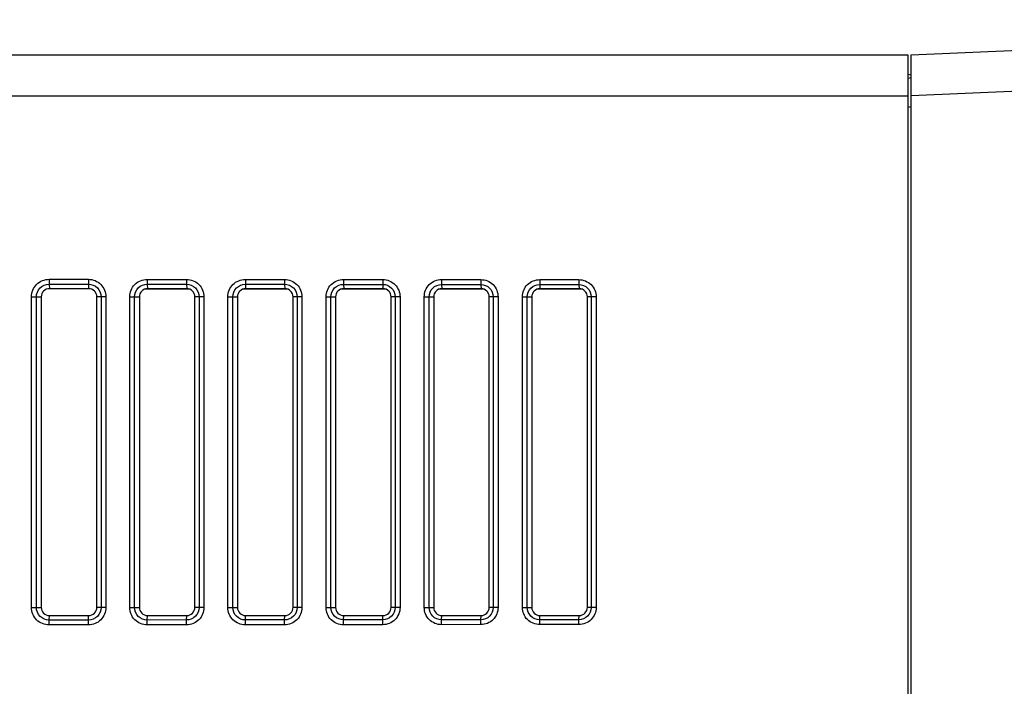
# Model space of a CAD drawing. Header units: millimetres. Extents: x 66 to 1727, y -68 to 939.
# Tile 69 of 72: x 622 to 682, y 710 to 751. Entities that reach past the tile are written whole.
import ezdxf

# ---------------------------------------------------------------- set-up
doc = ezdxf.new("R2010")
doc.units = ezdxf.units.MM
doc.header["$LTSCALE"] = 65.395
doc.header["$PDMODE"] = 3
doc.header["$PDSIZE"] = 0.3
doc.layers.get('0').update_dxf_attribs({"linetype": 'CONTINUOUS'})
doc.layers.get('Defpoints').update_dxf_attribs({"linetype": 'CONTINUOUS'})
doc.layers.add('07_ALL_FEATURES', color=7, linetype='CONTINUOUS')
doc.layers.add('DIM', color=7, linetype='CONTINUOUS')
doc.styles.get("Standard").update_dxf_attribs({"font": 'arial.ttf'})
doc.dimstyles.get("Standard").update_dxf_attribs({"dimtxt": 3, "dimasz": 2.5, "dimexe": 1, "dimexo": 1, "dimtad": 1, "dimzin": 0, "dimdsep": 46, "dimtxsty": 'Standard', "dimblk": '_FILLED', "dimblk1": '_FILLED', "dimblk2": '_FILLED', "dimcen": 0.09, "dimazin": 0, "dimtol": 1, "dimtp": 0.01, "dimtm": 0.01, "dimtfac": 1, "dimtofl": 0, "dimtmove": 0, "dimatfit": 3, "dimldrblk": '_FILLED', "dimfxl": 1, "dimtolj": 1, "dimtzin": 0, "dimarcsym": 0})

# ---------------------------------------------------------------- blocks, each defined once
blk = doc.blocks.new('_FILLED')
at = {"color": 0, "linetype": 'ByBlock'}
blk.add_solid([(0, 0), (-1, 0.2), (-1, -0.2)], dxfattribs=at)
blk = doc.blocks.new('*D5')
at = {"layer": 'Defpoints', "color": 0, "transparency": 16777216}
for p in [(781.311, 823.128), (781.311, 767.518), (556.311, 514.563)]:
    blk.add_point(p, dxfattribs=at)
at = {"layer": 'DIM', "color": 7, "lineweight": -2, "transparency": 16777216}
for p, q in [((556.311, 515.563), (556.311, 824.128)), ((781.311, 768.518), (781.311, 824.128)), ((558.811, 823.128), (778.811, 823.128))]:
    blk.add_line(p, q, dxfattribs=at)
at = {"layer": 'DIM', "color": 7, "lineweight": -2, "transparency": 16777216, "xscale": 2.5, "yscale": 2.5, "zscale": 2.5, "rotation": 180}
blk.add_blockref('_FILLED', (556.311, 823.128), dxfattribs=at)
at = {"layer": 'DIM', "color": 7, "lineweight": -2, "transparency": 16777216, "xscale": 2.5, "yscale": 2.5, "zscale": 2.5}
blk.add_blockref('_FILLED', (781.311, 823.128), dxfattribs=at)
at = {"layer": 'DIM', "color": 0, "transparency": 16777216, "insert": (664.677, 829.628), "char_height": 3, "attachment_point": 5}
blk.add_mtext('\\A1;{\\H3.3333x;D}', dxfattribs=at)

msp = doc.modelspace()

# ---------------------------------------------------------------- linework, layer by layer
at = {"layer": '07_ALL_FEATURES', "color": 7, "linetype": 'Continuous'}
for p, q in [((676.511, 749.018), (686.311, 749.446)), ((562.811, 749.018), (676.311, 749.018)), ((676.311, 749.018), (676.311, 387.018)), ((676.511, 387.018), (676.511, 749.018)), ((676.511, 747.778), (676.311, 747.818)), ((676.511, 747.618), (676.311, 747.585)), ((686.611, 746.957), (676.511, 746.516)), ((562.011, 746.518), (676.311, 746.518)), ((676.511, 745.842), (676.311, 745.809)), ((623.792, 735.293), (623.792, 734.995)), ((623.792, 735.293), (626.192, 735.292)), ((626.192, 735.292), (626.192, 734.993)), ((629.793, 735.289), (629.792, 734.991)), ((629.793, 735.289), (632.193, 735.287)), ((632.193, 735.287), (632.193, 734.989)), ((635.793, 735.285), (635.793, 734.986)), ((635.793, 735.285), (638.193, 735.283)), ((638.193, 735.283), (638.193, 734.984)), ((641.793, 735.28), (641.793, 734.982)), ((641.793, 735.28), (644.193, 735.278)), ((644.193, 735.278), (644.193, 734.98)), ((647.793, 735.276), (647.793, 734.977)), ((647.793, 735.276), (650.194, 735.274)), ((650.194, 735.274), (650.193, 734.976)), ((653.794, 735.271), (653.794, 734.973)), ((653.794, 735.271), (656.194, 735.27)), ((656.194, 735.27), (656.194, 734.971)), ((623.792, 734.995), (623.811, 734.718)), ((623.792, 734.995), (626.192, 734.993)), ((626.211, 734.718), (623.811, 734.718)), ((626.192, 734.993), (626.211, 734.718)), ((632.395, 734.678), (629.626, 734.678)), ((629.792, 734.991), (629.811, 734.718)), ((629.792, 734.991), (632.193, 734.989)), ((632.211, 734.718), (629.811, 734.718)), ((632.193, 734.989), (632.211, 734.718)), ((638.395, 734.678), (635.626, 734.678)), ((635.793, 734.986), (635.811, 734.718)), ((635.793, 734.986), (638.193, 734.984)), ((638.211, 734.718), (635.811, 734.718)), ((638.193, 734.984), (638.211, 734.718)), ((644.395, 734.678), (641.626, 734.678)), ((641.793, 734.982), (641.811, 734.718)), ((641.793, 734.982), (644.193, 734.98)), ((644.211, 734.718), (641.811, 734.718)), ((644.193, 734.98), (644.211, 734.718)), ((650.395, 734.678), (647.626, 734.678)), ((647.793, 734.977), (647.811, 734.718)), ((647.793, 734.977), (650.193, 734.976)), ((650.211, 734.718), (647.811, 734.718)), ((650.193, 734.976), (650.211, 734.718)), ((656.395, 734.678), (653.626, 734.678)), ((653.794, 734.973), (653.811, 734.718)), ((653.794, 734.973), (656.194, 734.971)), ((656.211, 734.718), (653.811, 734.718)), ((656.194, 734.971), (656.211, 734.718)), ((622.716, 715.218), (622.716, 734.218)), ((622.716, 734.218), (623.311, 734.218)), ((623.014, 715.218), (623.014, 734.218)), ((623.311, 734.218), (623.311, 715.218)), ((626.711, 715.218), (626.711, 734.218)), ((627.265, 734.218), (626.711, 734.218)), ((626.967, 734.218), (626.967, 715.218)), ((627.265, 734.218), (627.265, 715.218)), ((628.721, 715.218), (628.721, 734.218)), ((628.721, 734.218), (629.311, 734.218)), ((629.019, 715.218), (629.019, 734.218)), ((629.311, 734.218), (629.311, 715.218)), ((632.711, 715.218), (632.711, 734.218)), ((633.261, 734.218), (632.711, 734.218)), ((632.963, 734.218), (632.963, 715.218)), ((633.261, 734.218), (633.261, 715.218)), ((634.725, 715.218), (634.725, 734.218)), ((634.725, 734.218), (635.311, 734.218)), ((635.024, 715.218), (635.024, 734.218)), ((635.311, 734.218), (635.311, 715.218)), ((638.711, 715.218), (638.711, 734.218)), ((639.257, 734.218), (638.711, 734.218)), ((638.959, 734.218), (638.959, 715.218)), ((639.257, 734.218), (639.257, 715.218)), ((640.73, 715.218), (640.73, 734.218)), ((640.73, 734.218), (641.311, 734.218)), ((641.028, 715.218), (641.028, 734.218)), ((641.311, 734.218), (641.311, 715.218)), ((644.711, 715.218), (644.711, 734.218)), ((645.253, 734.218), (644.711, 734.218)), ((644.954, 734.218), (644.954, 715.218)), ((645.253, 734.218), (645.253, 715.218)), ((646.735, 715.218), (646.735, 734.218)), ((646.735, 734.218), (647.311, 734.218)), ((647.033, 715.218), (647.033, 734.218)), ((647.311, 734.218), (647.311, 715.218)), ((650.711, 715.218), (650.711, 734.218)), ((651.249, 734.218), (650.711, 734.218)), ((650.95, 734.218), (650.95, 715.218)), ((651.249, 734.218), (651.249, 715.218)), ((652.74, 715.218), (652.74, 734.218)), ((652.74, 734.218), (653.311, 734.218)), ((653.038, 715.218), (653.038, 734.218)), ((653.311, 734.218), (653.311, 715.218)), ((656.711, 715.218), (656.711, 734.218)), ((657.245, 734.218), (656.711, 734.218)), ((656.946, 734.218), (656.946, 715.218)), ((657.245, 734.218), (657.245, 715.218)), ((622.716, 715.218), (623.311, 715.218)), ((627.265, 715.218), (626.711, 715.218)), ((628.721, 715.218), (629.311, 715.218)), ((633.261, 715.218), (632.711, 715.218)), ((634.725, 715.218), (635.311, 715.218)), ((639.257, 715.218), (638.711, 715.218)), ((640.73, 715.218), (641.311, 715.218)), ((645.253, 715.218), (644.711, 715.218)), ((646.735, 715.218), (647.311, 715.218)), ((651.249, 715.218), (650.711, 715.218)), ((652.74, 715.218), (653.311, 715.218)), ((657.245, 715.218), (656.711, 715.218)), ((623.792, 714.441), (623.811, 714.718)), ((626.192, 714.443), (623.792, 714.441)), ((623.792, 714.142), (623.792, 714.441)), ((623.811, 714.718), (626.211, 714.718)), ((626.192, 714.443), (626.211, 714.718)), ((626.192, 714.144), (626.192, 714.443)), ((629.792, 714.445), (629.811, 714.718)), ((632.193, 714.447), (629.792, 714.445)), ((629.793, 714.147), (629.792, 714.445)), ((629.811, 714.718), (632.211, 714.718)), ((632.193, 714.447), (632.211, 714.718)), ((632.193, 714.149), (632.193, 714.447)), ((635.793, 714.45), (635.811, 714.718)), ((638.193, 714.451), (635.793, 714.45)), ((635.793, 714.151), (635.793, 714.45)), ((635.811, 714.718), (638.211, 714.718)), ((638.193, 714.451), (638.211, 714.718)), ((638.193, 714.153), (638.193, 714.451)), ((641.793, 714.454), (641.811, 714.718)), ((644.193, 714.456), (641.793, 714.454)), ((641.793, 714.156), (641.793, 714.454)), ((641.811, 714.718), (644.211, 714.718)), ((644.193, 714.456), (644.211, 714.718)), ((644.193, 714.157), (644.193, 714.456)), ((647.793, 714.458), (647.811, 714.718)), ((650.193, 714.46), (647.793, 714.458)), ((647.793, 714.16), (647.793, 714.458)), ((647.811, 714.718), (650.211, 714.718)), ((650.193, 714.46), (650.211, 714.718)), ((650.194, 714.162), (650.193, 714.46)), ((653.794, 714.463), (653.811, 714.718)), ((656.194, 714.465), (653.794, 714.463)), ((653.794, 714.164), (653.794, 714.463)), ((653.811, 714.718), (656.211, 714.718)), ((656.194, 714.465), (656.211, 714.718)), ((656.194, 714.166), (656.194, 714.465)), ((626.192, 714.144), (623.792, 714.142)), ((632.193, 714.149), (629.793, 714.147)), ((638.193, 714.153), (635.793, 714.151)), ((644.193, 714.157), (641.793, 714.156)), ((650.194, 714.162), (647.793, 714.16)), ((656.194, 714.166), (653.794, 714.164))]:
    msp.add_line(p, q, dxfattribs=at)
for centre, start_param, end_param in [((623.811, 734.218), 0, 1.570796), ((626.211, 734.218), -1.570796, 0), ((629.811, 734.218), 0, 1.570796), ((632.211, 734.218), -1.570796, 0), ((635.811, 734.218), 0, 1.570796), ((638.211, 734.218), -1.570796, 0), ((641.811, 734.218), 0, 1.570796), ((644.211, 734.218), -1.570796, 0), ((647.811, 734.218), 0, 1.570796), ((650.211, 734.218), -1.570796, 0), ((653.811, 734.218), 0, 1.570796), ((656.211, 734.218), -1.570796, 0), ((623.811, 715.218), -4.712389, -3.141593), ((626.211, 715.218), -3.141593, -1.570796), ((629.811, 715.218), -4.712389, -3.141593), ((632.211, 715.218), -3.141593, -1.570796), ((635.811, 715.218), -4.712389, -3.141593), ((638.211, 715.218), -3.141593, -1.570796), ((641.811, 715.218), -4.712389, -3.141593), ((644.211, 715.218), -3.141593, -1.570796), ((647.811, 715.218), -4.712389, -3.141593), ((650.211, 715.218), -3.141593, -1.570796), ((653.811, 715.218), -4.712389, -3.141593), ((656.211, 715.218), -3.141593, -1.570796)]:
    msp.add_ellipse(centre, major_axis=(0, 0.5), ratio=1, start_param=start_param, end_param=end_param, dxfattribs=at)
for points, knots in [([(622.716, 734.218), (622.716, 734.493), (622.942, 735.068), (623.517, 735.294), (623.792, 735.293)], [0, 0, 0, 0, 0.499706, 1, 1, 1, 1]), ([(626.192, 735.292), (626.466, 735.291), (627.04, 735.066), (627.265, 734.492), (627.265, 734.218)], [0, 0, 0, 0, 0.499709, 1, 1, 1, 1]), ([(628.721, 734.218), (628.721, 734.491), (628.946, 735.064), (629.519, 735.289), (629.793, 735.289)], [0, 0, 0, 0, 0.499707, 1, 1, 1, 1]), ([(632.193, 735.287), (632.466, 735.287), (633.037, 735.063), (633.261, 734.491), (633.261, 734.218)], [0, 0, 0, 0, 0.499709, 1, 1, 1, 1]), ([(634.725, 734.218), (634.725, 734.49), (634.949, 735.061), (635.52, 735.285), (635.793, 735.285)], [0, 0, 0, 0, 0.499707, 1, 1, 1, 1]), ([(638.193, 735.283), (638.465, 735.283), (639.034, 735.059), (639.257, 734.49), (639.257, 734.218)], [0, 0, 0, 0, 0.499709, 1, 1, 1, 1]), ([(640.73, 734.218), (640.73, 734.489), (640.953, 735.058), (641.522, 735.28), (641.793, 735.28)], [0, 0, 0, 0, 0.499707, 1, 1, 1, 1]), ([(644.193, 735.278), (644.464, 735.278), (645.031, 735.056), (645.253, 734.489), (645.253, 734.218)], [0, 0, 0, 0, 0.49971, 1, 1, 1, 1]), ([(646.735, 734.218), (646.735, 734.488), (646.957, 735.054), (647.523, 735.276), (647.793, 735.276)], [0, 0, 0, 0, 0.499707, 1, 1, 1, 1]), ([(650.194, 735.274), (650.463, 735.274), (651.028, 735.052), (651.249, 734.488), (651.249, 734.218)], [0, 0, 0, 0, 0.49971, 1, 1, 1, 1]), ([(652.74, 734.218), (652.74, 734.487), (652.96, 735.051), (653.524, 735.272), (653.794, 735.271)], [0, 0, 0, 0, 0.499708, 1, 1, 1, 1]), ([(656.194, 735.27), (656.462, 735.269), (657.025, 735.049), (657.245, 734.487), (657.245, 734.218)], [0, 0, 0, 0, 0.49971, 1, 1, 1, 1]), ([(623.014, 734.218), (623.014, 734.417), (623.176, 734.833), (623.593, 734.995), (623.792, 734.995)], [0, 0, 0, 0, 0.499707, 1, 1, 1, 1]), ([(626.192, 734.993), (626.39, 734.993), (626.805, 734.831), (626.967, 734.416), (626.967, 734.218)], [0, 0, 0, 0, 0.499709, 1, 1, 1, 1]), ([(629.019, 734.218), (629.019, 734.415), (629.18, 734.83), (629.595, 734.991), (629.792, 734.991)], [0, 0, 0, 0, 0.499707, 1, 1, 1, 1]), ([(632.193, 734.989), (632.389, 734.989), (632.802, 734.828), (632.963, 734.415), (632.963, 734.218)], [0, 0, 0, 0, 0.49971, 1, 1, 1, 1]), ([(635.024, 734.218), (635.024, 734.414), (635.184, 734.826), (635.596, 734.986), (635.793, 734.986)], [0, 0, 0, 0, 0.499707, 1, 1, 1, 1]), ([(638.193, 734.984), (638.388, 734.984), (638.799, 734.825), (638.959, 734.414), (638.959, 734.218)], [0, 0, 0, 0, 0.49971, 1, 1, 1, 1]), ([(641.028, 734.218), (641.028, 734.413), (641.187, 734.823), (641.597, 734.982), (641.793, 734.982)], [0, 0, 0, 0, 0.499707, 1, 1, 1, 1]), ([(644.193, 734.98), (644.388, 734.98), (644.796, 734.821), (644.955, 734.413), (644.954, 734.218)], [0, 0, 0, 0, 0.49971, 1, 1, 1, 1]), ([(647.033, 734.218), (647.033, 734.412), (647.191, 734.82), (647.599, 734.978), (647.793, 734.977)], [0, 0, 0, 0, 0.499707, 1, 1, 1, 1]), ([(650.193, 734.976), (650.387, 734.975), (650.793, 734.818), (650.95, 734.412), (650.95, 734.218)], [0, 0, 0, 0, 0.49971, 1, 1, 1, 1]), ([(653.038, 734.218), (653.038, 734.411), (653.195, 734.816), (653.6, 734.973), (653.794, 734.973)], [0, 0, 0, 0, 0.499708, 1, 1, 1, 1]), ([(656.194, 734.971), (656.386, 734.971), (656.79, 734.814), (656.946, 734.411), (656.946, 734.218)], [0, 0, 0, 0, 0.49971, 1, 1, 1, 1]), ([(623.792, 714.142), (623.518, 714.142), (622.942, 714.368), (622.716, 714.943), (622.716, 715.218)], [0, 0, 0, 0, 0.499709, 1, 1, 1, 1]), ([(623.792, 714.441), (623.593, 714.441), (623.177, 714.602), (623.014, 715.019), (623.014, 715.218)], [0, 0, 0, 0, 0.499709, 1, 1, 1, 1]), ([(627.265, 715.218), (627.265, 714.944), (627.04, 714.37), (626.467, 714.144), (626.192, 714.144)], [0, 0, 0, 0, 0.499708, 1, 1, 1, 1]), ([(626.967, 715.218), (626.967, 715.02), (626.805, 714.605), (626.39, 714.443), (626.192, 714.443)], [0, 0, 0, 0, 0.499708, 1, 1, 1, 1]), ([(629.793, 714.147), (629.519, 714.147), (628.946, 714.371), (628.721, 714.944), (628.721, 715.218)], [0, 0, 0, 0, 0.499709, 1, 1, 1, 1]), ([(629.792, 714.445), (629.595, 714.445), (629.18, 714.606), (629.019, 715.02), (629.019, 715.218)], [0, 0, 0, 0, 0.499709, 1, 1, 1, 1]), ([(633.261, 715.218), (633.261, 714.945), (633.037, 714.374), (632.466, 714.149), (632.193, 714.149)], [0, 0, 0, 0, 0.499708, 1, 1, 1, 1]), ([(632.963, 715.218), (632.963, 715.021), (632.802, 714.608), (632.39, 714.447), (632.193, 714.447)], [0, 0, 0, 0, 0.499708, 1, 1, 1, 1]), ([(635.793, 714.151), (635.52, 714.151), (634.95, 714.374), (634.725, 714.945), (634.725, 715.218)], [0, 0, 0, 0, 0.499709, 1, 1, 1, 1]), ([(635.793, 714.45), (635.596, 714.449), (635.184, 714.609), (635.024, 715.021), (635.024, 715.218)], [0, 0, 0, 0, 0.499709, 1, 1, 1, 1]), ([(639.257, 715.218), (639.257, 714.946), (639.034, 714.377), (638.465, 714.153), (638.193, 714.153)], [0, 0, 0, 0, 0.499708, 1, 1, 1, 1]), ([(638.959, 715.218), (638.959, 715.022), (638.799, 714.612), (638.389, 714.452), (638.193, 714.451)], [0, 0, 0, 0, 0.499708, 1, 1, 1, 1]), ([(641.793, 714.156), (641.522, 714.155), (640.953, 714.378), (640.73, 714.946), (640.73, 715.218)], [0, 0, 0, 0, 0.499709, 1, 1, 1, 1]), ([(641.793, 714.454), (641.598, 714.454), (641.188, 714.613), (641.028, 715.022), (641.028, 715.218)], [0, 0, 0, 0, 0.49971, 1, 1, 1, 1]), ([(645.253, 715.218), (645.253, 714.947), (645.031, 714.38), (644.464, 714.158), (644.193, 714.157)], [0, 0, 0, 0, 0.499708, 1, 1, 1, 1]), ([(644.954, 715.218), (644.954, 715.023), (644.796, 714.615), (644.388, 714.456), (644.193, 714.456)], [0, 0, 0, 0, 0.499708, 1, 1, 1, 1]), ([(647.793, 714.16), (647.523, 714.16), (646.957, 714.381), (646.735, 714.947), (646.735, 715.218)], [0, 0, 0, 0, 0.49971, 1, 1, 1, 1]), ([(647.793, 714.458), (647.599, 714.458), (647.191, 714.616), (647.033, 715.024), (647.033, 715.218)], [0, 0, 0, 0, 0.49971, 1, 1, 1, 1]), ([(650.95, 715.218), (650.95, 715.024), (650.793, 714.618), (650.387, 714.46), (650.193, 714.46)], [0, 0, 0, 0, 0.499709, 1, 1, 1, 1]), ([(651.249, 715.218), (651.249, 714.948), (651.028, 714.384), (650.463, 714.162), (650.194, 714.162)], [0, 0, 0, 0, 0.499709, 1, 1, 1, 1]), ([(653.794, 714.164), (653.525, 714.164), (652.961, 714.385), (652.739, 714.949), (652.74, 715.218)], [0, 0, 0, 0, 0.49971, 1, 1, 1, 1]), ([(653.794, 714.463), (653.601, 714.463), (653.195, 714.619), (653.038, 715.025), (653.038, 715.218)], [0, 0, 0, 0, 0.49971, 1, 1, 1, 1]), ([(657.245, 715.218), (657.245, 714.949), (657.025, 714.387), (656.463, 714.166), (656.194, 714.166)], [0, 0, 0, 0, 0.499709, 1, 1, 1, 1]), ([(656.946, 715.218), (656.946, 715.026), (656.79, 714.622), (656.386, 714.465), (656.194, 714.465)], [0, 0, 0, 0, 0.499709, 1, 1, 1, 1])]:
    msp.add_open_spline(points, degree=3, knots=knots, dxfattribs=at)

# ---------------------------------------------------------------- dimensions: what is measured, and where the dimension line sits
at = {"layer": 'DIM', "color": 0}
dim = msp.add_linear_dim(base=(781.311, 823.128), p1=(556.311, 514.563), p2=(781.311, 767.518), text='{\\H3.3333x;D}', dimstyle='Standard', override={"dimgap": 1.5, "dimclrd": 7, "dimclre": 7, "dimarcsym": 1}, dxfattribs=at)
dim.commit()
dim.dimension.update_dxf_attribs({"geometry": '*D5', "text_midpoint": (664.677, 823.128), "dimtype": 160})

doc.saveas('drawing.dxf')
